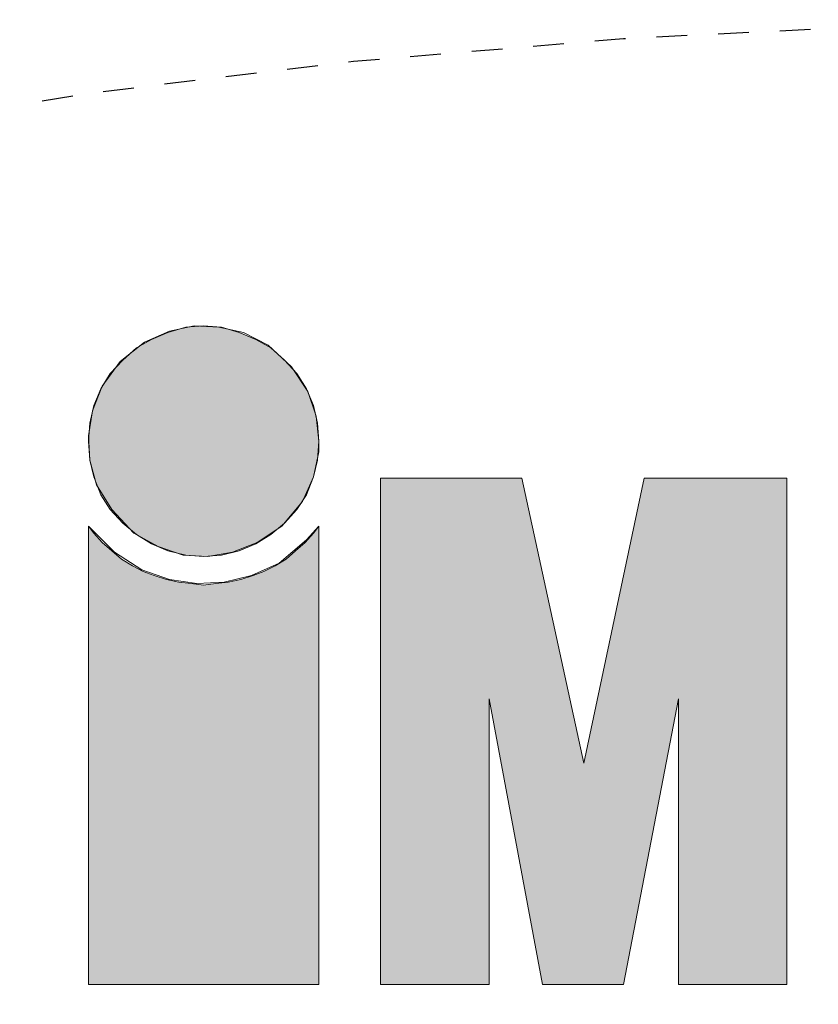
# Model space of a CAD drawing. Header units: centimetres. Extents: x 4745 to 39369, y 17389 to 19524.
# Tile 82 of 188: x 21100.26 to 21102.84, y 17982.74 to 17985.93. Entities that reach past the tile are written whole.
import ezdxf

# ---------------------------------------------------------------- set-up
doc = ezdxf.new("R2010")
doc.units = ezdxf.units.CM
doc.linetypes.add('HIDDEN', pattern=[0.375, 0.25, -0.125])
doc.layers.add('Livello 1', color=7, linetype='Continuous')
doc.layers.add('UKRYTA', color=250, linetype='HIDDEN')

# ---------------------------------------------------------------- blocks, each defined once
blk = doc.blocks.new('VITRIX PRO 35 55')
at = {"layer": 'Livello 1'}
for points in [[(-2.578, -422.991), (-2.597, -423.25), (-2.653, -423.473), (-2.744, -423.714), (-2.874, -423.914), (-3.042, -424.1), (-3.226, -424.25), (-3.431, -424.378), (-3.652, -424.473), (-3.893, -424.528), (-4.134, -424.546), (-4.375, -424.528), (-4.616, -424.473), (-4.836, -424.378), (-5.041, -424.25), (-5.225, -424.1), (-5.393, -423.914), (-5.521, -423.714), (-5.614, -423.473), (-5.671, -423.25), (-5.689, -422.991), (-5.671, -422.75), (-5.614, -422.509), (-5.521, -422.286), (-5.393, -422.081), (-5.225, -421.899), (-5.041, -421.731), (-4.836, -421.622), (-4.616, -421.526), (-4.375, -421.454), (-4.134, -421.435), (-3.893, -421.454), (-3.652, -421.526), (-3.431, -421.622), (-3.226, -421.731), (-3.042, -421.899), (-2.874, -422.081), (-2.744, -422.286), (-2.653, -422.509), (-2.597, -422.75)], [(0.994, -427.338), (1.81, -423.491), (3.734, -423.491), (3.734, -430.321), (2.272, -430.321), (2.272, -426.47), (1.533, -430.321), (0.439, -430.321), (-0.282, -426.47), (-0.282, -430.321), (-1.746, -430.321), (-1.746, -423.491), (0.161, -423.491)], [(-2.578, -424.137), (-2.578, -430.321), (-5.689, -430.321), (-5.689, -424.137), (-5.614, -424.232), (-5.502, -424.36), (-5.373, -424.473), (-5.243, -424.582), (-5.095, -424.673), (-4.948, -424.751), (-4.8, -424.805), (-4.634, -424.86), (-4.466, -424.896), (-4.3, -424.914), (-4.134, -424.933), (-3.968, -424.914), (-3.802, -424.896), (-3.633, -424.86), (-3.467, -424.805), (-3.32, -424.751), (-3.17, -424.673), (-3.022, -424.582), (-2.892, -424.473), (-2.765, -424.36), (-2.653, -424.232)]]:
    blk.add_hatch(color=0, dxfattribs=at).paths.add_polyline_path(points)
blk.add_ellipse((9.189, -429.781), major_axis=(-38, 0), ratio=0.328293)
at = {"layer": 'Livello 1', "color": 0, "lineweight": 15}
for points in [[(-2.578, -422.991), (-2.597, -423.25), (-2.653, -423.473), (-2.744, -423.714), (-2.874, -423.914), (-3.042, -424.1), (-3.226, -424.25), (-3.431, -424.378), (-3.652, -424.473), (-3.893, -424.528), (-4.134, -424.546), (-4.375, -424.528), (-4.616, -424.473), (-4.836, -424.378), (-5.041, -424.25), (-5.225, -424.1), (-5.393, -423.914), (-5.521, -423.714), (-5.614, -423.473), (-5.671, -423.25), (-5.689, -422.991), (-5.671, -422.75), (-5.614, -422.509), (-5.521, -422.286), (-5.393, -422.081), (-5.225, -421.899), (-5.041, -421.731), (-4.836, -421.622), (-4.616, -421.526), (-4.375, -421.454), (-4.134, -421.435), (-3.893, -421.454), (-3.652, -421.526), (-3.431, -421.622), (-3.226, -421.731), (-3.042, -421.899), (-2.874, -422.081), (-2.744, -422.286), (-2.653, -422.509), (-2.597, -422.75), (-2.578, -422.991)], [(-2.578, -422.991), (-2.615, -422.654), (-2.726, -422.322), (-2.949, -421.99), (-3.263, -421.695), (-3.597, -421.526), (-3.929, -421.454), (-4.263, -421.435), (-4.595, -421.508), (-4.93, -421.658), (-5.261, -421.918), (-5.502, -422.249), (-5.632, -422.581), (-5.689, -422.918), (-5.671, -423.25), (-5.578, -423.582), (-5.373, -423.914), (-5.077, -424.232), (-4.745, -424.414), (-4.411, -424.528), (-4.079, -424.546), (-3.745, -424.487), (-3.411, -424.36), (-3.079, -424.137), (-2.801, -423.805), (-2.653, -423.473), (-2.578, -423.136), (-2.578, -422.991)], [(0.994, -427.338), (1.81, -423.491), (3.734, -423.491), (3.734, -430.321), (2.272, -430.321), (2.272, -426.47), (1.533, -430.321), (0.439, -430.321), (-0.282, -426.47), (-0.282, -430.321), (-1.746, -430.321), (-1.746, -423.491), (0.161, -423.491), (0.994, -427.338)], [(-1.746, -430.321), (-1.746, -423.491)], [(0.161, -423.491), (-1.746, -423.491)], [(0.161, -423.491), (0.994, -427.338), (1.81, -423.491)], [(1.81, -423.491), (3.734, -423.491)], [(3.734, -423.491), (3.734, -430.321)], [(-2.578, -424.137), (-2.578, -430.321), (-5.689, -430.321), (-5.689, -424.137), (-5.614, -424.232), (-5.502, -424.36), (-5.373, -424.473), (-5.243, -424.582), (-5.095, -424.673), (-4.948, -424.751), (-4.8, -424.805), (-4.634, -424.86), (-4.466, -424.896), (-4.3, -424.914), (-4.134, -424.933), (-3.968, -424.914), (-3.802, -424.896), (-3.633, -424.86), (-3.467, -424.805), (-3.32, -424.751), (-3.17, -424.673), (-3.022, -424.582), (-2.892, -424.473), (-2.765, -424.36), (-2.653, -424.232), (-2.578, -424.137)], [(-5.689, -430.321), (-5.689, -424.137)], [(-5.689, -424.137), (-5.337, -424.487), (-4.966, -424.728), (-4.595, -424.86), (-4.227, -424.914), (-3.856, -424.896), (-3.486, -424.805), (-3.115, -424.637), (-2.744, -424.323), (-2.578, -424.137)], [(-2.578, -430.321), (-2.578, -424.137)], [(0.439, -430.321), (-0.282, -426.47)], [(-0.282, -426.47), (-0.282, -430.321)], [(2.272, -426.47), (1.533, -430.321)], [(2.272, -430.321), (2.272, -426.47)], [(-2.578, -430.321), (-5.689, -430.321)], [(-0.282, -430.321), (-1.746, -430.321)], [(1.533, -430.321), (0.439, -430.321)], [(2.272, -430.321), (3.734, -430.321)]]:
    blk.add_lwpolyline(points, dxfattribs=at)

msp = doc.modelspace()

# ---------------------------------------------------------------- block references
at = {"layer": 'UKRYTA', "color": 18, "true_color": 0x000000, "xscale": 0.24, "yscale": 0.24, "zscale": 0.24}
msp.add_blockref('VITRIX PRO 35 55', (21101.8459, 18086.0784), dxfattribs=at)

doc.saveas('drawing.dxf')
